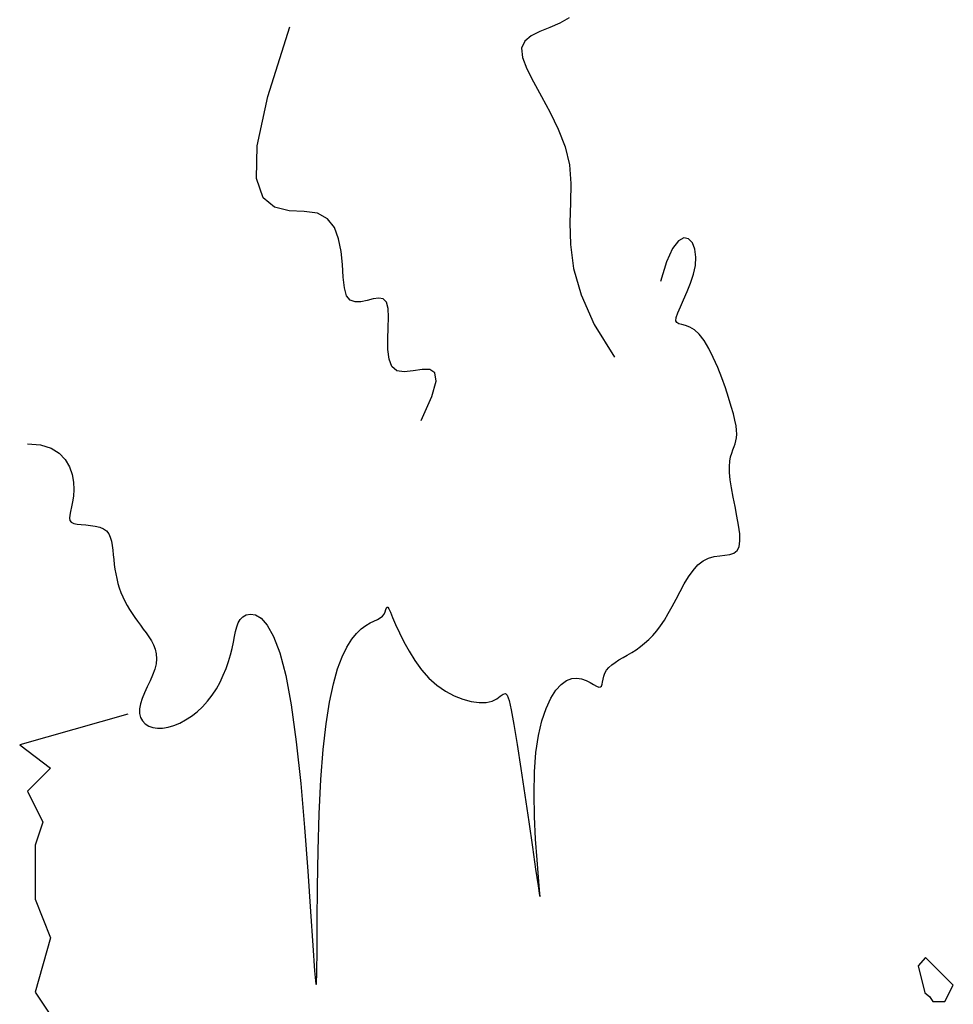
# Model space of a CAD drawing. Header units: metres. Extents: x 199581 to 207779, y 462378 to 466293.
# Tile 118 of 134: x 207312.489 to 207312.844, y 466140.458 to 466140.832. Entities that reach past the tile are written whole.
import ezdxf

# ---------------------------------------------------------------- set-up
doc = ezdxf.new("R2010")
doc.units = ezdxf.units.M
doc.layers.get('0').update_dxf_attribs({"lineweight": 25})
doc.layers.add('B-WE-GR-BOOM-SD', color=252, linetype='Continuous', lineweight=25, transparency=0.8)

# ---------------------------------------------------------------- blocks, each defined once
blk = doc.blocks.new('SGR-BOOM_S01_K_ZIJ-D')
for points in [[(4.0551, 7.1368), (4.0204, 7.1169), (3.9822, 7.1005), (3.9446, 7.0852), (3.9116, 7.0686), (3.887, 7.0481), (3.875, 7.0213), (3.8782, 6.9862), (3.8943, 6.9434), (3.9196, 6.8937), (3.9505, 6.8382), (3.9833, 6.7779), (4.0143, 6.7138), (4.0401, 6.6468), (4.0568, 6.5781), (4.0624, 6.508), (4.0611, 6.4353), (4.0585, 6.3584), (4.0605, 6.2753), (4.0726, 6.1844), (4.1007, 6.0839), (4.1504, 5.9721), (4.2275, 5.8472)], [(3.4933, 5.6066), (3.5341, 5.6978), (3.5497, 5.756), (3.5452, 5.788), (3.5258, 5.8007), (3.4965, 5.8008), (3.4624, 5.7954), (3.4287, 5.7911), (3.4005, 5.7949), (3.3815, 5.8119), (3.371, 5.8403), (3.3666, 5.8767), (3.3662, 5.9176), (3.3677, 5.9595), (3.3688, 5.9989), (3.3675, 6.0325), (3.3614, 6.0567), (3.349, 6.0691), (3.3315, 6.0722), (3.3103, 6.0691), (3.2873, 6.0633), (3.2641, 6.0583), (3.2423, 6.0573), (3.2235, 6.0637), (3.2096, 6.081), (3.2013, 6.1113), (3.1968, 6.1519), (3.1934, 6.199), (3.1883, 6.2486), (3.1791, 6.2968), (3.163, 6.3397), (3.1372, 6.3735), (3.0993, 6.3942), (3.0483, 6.4008), (2.991, 6.4039), (2.936, 6.417), (2.8917, 6.4535), (2.8669, 6.527), (2.87, 6.6508), (2.9096, 6.8385), (2.9943, 7.1034)], [(1.9964, 5.5185), (2.0461, 5.5139), (2.0858, 5.5013), (2.1166, 5.4822), (2.1395, 5.4582), (2.1554, 5.4309), (2.1656, 5.4018), (2.1709, 5.3726), (2.1724, 5.3447), (2.1711, 5.3196), (2.168, 5.2973), (2.164, 5.2779), (2.16, 5.2612), (2.157, 5.2471), (2.1557, 5.2356), (2.1572, 5.2266), (2.1624, 5.2199), (2.1719, 5.2154), (2.185, 5.2126), (2.2008, 5.2109), (2.2182, 5.2095), (2.2363, 5.2079), (2.2541, 5.2055), (2.2707, 5.2015), (2.285, 5.1955), (2.2963, 5.1868), (2.3049, 5.1758), (2.3112, 5.1627), (2.3156, 5.1479), (2.3187, 5.1317), (2.3208, 5.1144), (2.3225, 5.0965), (2.3241, 5.0782), (2.3262, 5.0599), (2.3288, 5.0416), (2.332, 5.0235), (2.3357, 5.0055), (2.3402, 4.9877), (2.3454, 4.9702), (2.3514, 4.9531), (2.3583, 4.9363), (2.366, 4.92), (2.3746, 4.9041), (2.3838, 4.8886), (2.3937, 4.8733), (2.4039, 4.8583), (2.4146, 4.8434), (2.4254, 4.8286), (2.4364, 4.814), (2.4473, 4.7992), (2.4578, 4.7844), (2.4674, 4.7691), (2.4756, 4.7534), (2.4819, 4.7369), (2.486, 4.7196), (2.4873, 4.7013), (2.4854, 4.6818), (2.4801, 4.661), (2.4721, 4.6392), (2.4623, 4.6168), (2.4518, 4.5943), (2.4415, 4.572), (2.4325, 4.5503), (2.4256, 4.5297), (2.4219, 4.5105), (2.422, 4.4931), (2.426, 4.4777), (2.4334, 4.4646), (2.4439, 4.4537), (2.4572, 4.4454), (2.4728, 4.4398), (2.4905, 4.437), (2.51, 4.4373), (2.5308, 4.4407), (2.5525, 4.4471), (2.5749, 4.4564), (2.5974, 4.4684), (2.6197, 4.4829), (2.6413, 4.4998), (2.662, 4.5188), (2.6812, 4.5399), (2.6986, 4.5627), (2.7143, 4.587), (2.7283, 4.6124), (2.7406, 4.6383), (2.7512, 4.6645), (2.7604, 4.6906), (2.768, 4.716), (2.7743, 4.7405), (2.7792, 4.7637), (2.7834, 4.7852), (2.7874, 4.8049), (2.792, 4.8225), (2.7977, 4.8379), (2.8052, 4.8507), (2.8151, 4.8607), (2.8281, 4.8678), (2.8444, 4.8711), (2.8637, 4.868), (2.8852, 4.8549), (2.9081, 4.8287), (2.9317, 4.7859), (2.9553, 4.7233), (2.978, 4.6376), (2.9992, 4.5253), (3.0182, 4.3856), (3.0351, 4.2266), (3.0497, 4.0591), (3.0622, 3.8936), (3.0727, 3.7407), (3.0811, 3.611), (3.0876, 3.5151), (3.0922, 3.4637), (3.095, 3.464), (3.0966, 3.5102), (3.0975, 3.5933), (3.0982, 3.7041), (3.0994, 3.8334), (3.1016, 3.9722), (3.1055, 4.1113), (3.1115, 4.2416), (3.1202, 4.3559), (3.1312, 4.4536), (3.1443, 4.5363), (3.1592, 4.6055), (3.1754, 4.6625), (3.1927, 4.7087), (3.2106, 4.7457), (3.2289, 4.7749), (3.2472, 4.7975), (3.2652, 4.8147), (3.2824, 4.8276), (3.2987, 4.8372), (3.3135, 4.8445), (3.3266, 4.8505), (3.3377, 4.8563), (3.3464, 4.8629), (3.3525, 4.871), (3.3565, 4.8797), (3.3591, 4.8878), (3.3611, 4.8941), (3.3631, 4.8975), (3.3657, 4.8966), (3.3697, 4.8904), (3.3758, 4.8776), (3.3845, 4.8574), (3.396, 4.831), (3.4102, 4.7999), (3.4272, 4.7656), (3.4469, 4.7297), (3.4694, 4.6938), (3.4946, 4.6593), (3.5226, 4.6279), (3.5532, 4.6009), (3.5855, 4.5784), (3.6187, 4.5605), (3.6517, 4.5472), (3.6835, 4.5384), (3.7132, 4.5343), (3.7398, 4.5348), (3.7624, 4.5398), (3.7802, 4.5489), (3.7939, 4.5591), (3.8046, 4.567), (3.8131, 4.5692), (3.8205, 4.5622), (3.8277, 4.5426), (3.8357, 4.507), (3.8455, 4.4518), (3.8577, 4.3755), (3.8718, 4.2834), (3.8868, 4.1828), (3.9018, 4.0806), (3.9158, 3.9843), (3.928, 3.9008), (3.9375, 3.8374), (3.9433, 3.8012), (3.9449, 3.7973), (3.943, 3.8223), (3.9388, 3.8707), (3.9335, 3.937), (3.9281, 4.0157), (3.924, 4.1012), (3.9221, 4.1882), (3.9236, 4.271), (3.9295, 4.3451), (3.9393, 4.4098), (3.9524, 4.4655), (3.9682, 4.5125), (3.9861, 4.5509), (4.0055, 4.5812), (4.0256, 4.6035), (4.0459, 4.6182), (4.0658, 4.6258), (4.085, 4.6274), (4.1031, 4.6246), (4.1199, 4.6188), (4.1351, 4.6113), (4.1484, 4.6037), (4.1596, 4.5973), (4.1682, 4.5937), (4.1743, 4.5938), (4.1783, 4.5974), (4.181, 4.6039), (4.183, 4.6126), (4.1849, 4.623), (4.1876, 4.6343), (4.1916, 4.6459), (4.1977, 4.6573), (4.2063, 4.6679), (4.2173, 4.6778), (4.2303, 4.6872), (4.2448, 4.6965), (4.2604, 4.7057), (4.2768, 4.7151), (4.2936, 4.725), (4.3103, 4.7356), (4.3266, 4.7471), (4.3425, 4.7598), (4.358, 4.7738), (4.3733, 4.7895), (4.3884, 4.8069), (4.4032, 4.8265), (4.418, 4.8483), (4.4327, 4.8726), (4.4474, 4.8995), (4.4623, 4.928), (4.4776, 4.9571), (4.4933, 4.9857), (4.5097, 5.0127), (4.527, 5.037), (4.5454, 5.0575), (4.5649, 5.0732), (4.5856, 5.0833), (4.6069, 5.0892), (4.628, 5.0924), (4.648, 5.0946), (4.6662, 5.0976), (4.6818, 5.1029), (4.6939, 5.1122), (4.7018, 5.1271), (4.7049, 5.1489), (4.704, 5.1765), (4.6999, 5.2085), (4.6938, 5.2433), (4.6864, 5.2795), (4.679, 5.3156), (4.6723, 5.3501), (4.6674, 5.3815), (4.665, 5.4086), (4.6649, 5.4318), (4.6666, 5.4515), (4.6697, 5.4683), (4.6738, 5.4829), (4.6783, 5.4957), (4.6828, 5.5074), (4.6868, 5.5185), (4.69, 5.5296), (4.6921, 5.5414), (4.6929, 5.5544), (4.6923, 5.5693), (4.6901, 5.5867), (4.6861, 5.6073), (4.6802, 5.6316), (4.6722, 5.6604), (4.6619, 5.6938), (4.6497, 5.7307), (4.6357, 5.7694), (4.6203, 5.8084), (4.6038, 5.8459), (4.5864, 5.8805), (4.5684, 5.9105), (4.5502, 5.9343), (4.532, 5.9509), (4.5144, 5.9614), (4.4983, 5.9677), (4.4842, 5.9716), (4.4728, 5.9747), (4.4649, 5.979), (4.4611, 5.9861), (4.4621, 5.9979), (4.4683, 6.0156), (4.4784, 6.0386), (4.491, 6.0659), (4.5046, 6.0964), (4.5175, 6.1289), (4.5284, 6.1624), (4.5357, 6.1958), (4.5378, 6.2279), (4.5338, 6.2575), (4.524, 6.2816), (4.5097, 6.297), (4.4917, 6.3008), (4.471, 6.2896), (4.4488, 6.2603), (4.4259, 6.2098), (4.4034, 6.1349)]]:
    blk.add_lwpolyline(points)
at = {"flags": 128}
blk.add_lwpolyline([(2.3778, 4.4909), (1.9666, 4.3738), (2.0842, 4.2856), (1.9964, 4.1975), (2.0549, 4.08), (2.0256, 3.9919), (2.0256, 3.7867), (2.0842, 3.6398), (2.0256, 3.4342), (2.2017, 3.1703)], dxfattribs=at)
blk = doc.blocks.new('struik2')
for p, q in [((215453.9512, 542678.1379), (215453.9265, 542678.1092)), ((215454.0493, 542678.0432), (215453.9512, 542678.1379)), ((215453.9265, 542678.1092), (215453.9508, 542678.0148)), ((215454.0204, 542677.9859), (215454.0493, 542678.0432)), ((215453.9508, 542678.0148), (215453.9672, 542678.0024)), ((215453.9672, 542678.0024), (215453.9794, 542677.986)), ((215453.9794, 542677.986), (215454.0204, 542677.9859))]:
    blk.add_line(p, q)

msp = doc.modelspace()

# ---------------------------------------------------------------- block references
at = {"layer": 'B-WE-GR-BOOM-SD', "xscale": 0.1, "yscale": 0.1, "zscale": 0.1}
msp.add_blockref('SGR-BOOM_S01_K_ZIJ-D', (207312.29219, 466140.11878), dxfattribs=at)
at = {"layer": 'B-WE-GR-BOOM-SD', "xscale": 0.1095889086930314, "yscale": 0.1095889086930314, "zscale": 0.1095889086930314, "rotation": 359.1649518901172}
msp.add_blockref('struik2', (182837.25026, 407019.39436), dxfattribs=at)

doc.saveas('drawing.dxf')
